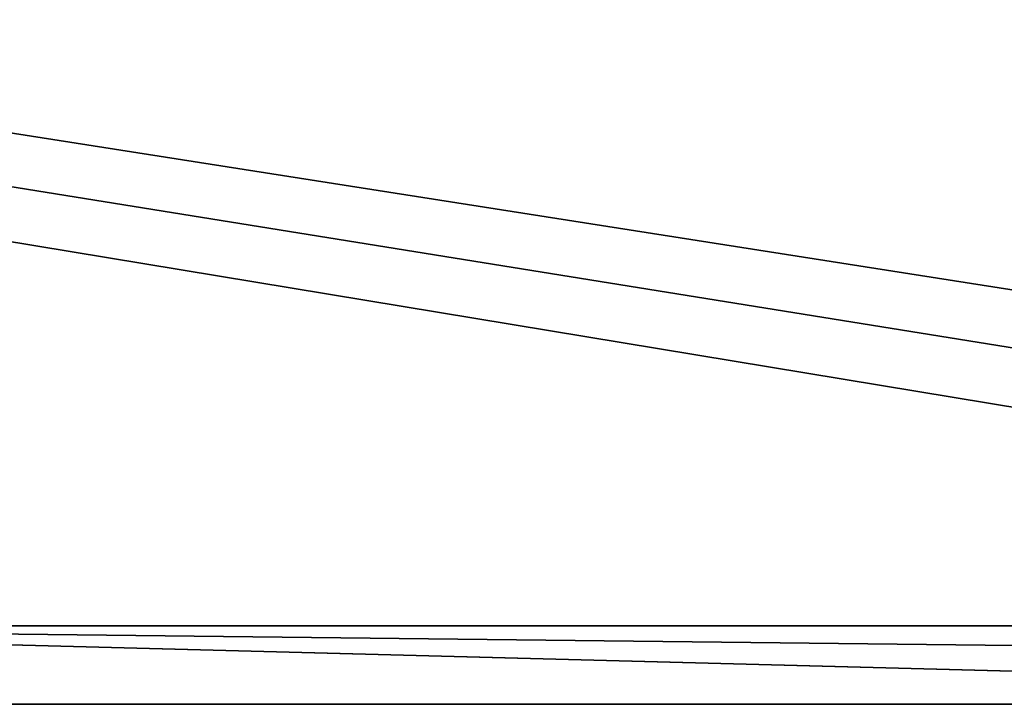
# Model space of a CAD drawing. Header units: millimetres. Extents: x -168 to 168, y -6 to 84.
# Tile 194 of 256: x 70 to 85, y 0 to 10. Entities that reach past the tile are written whole.
import ezdxf

# ---------------------------------------------------------------- set-up
doc = ezdxf.new("R2010")
doc.units = ezdxf.units.MM
doc.header["$LTSCALE"] = 65.185185
for name, color, linetype in [('260', 7, 'CONTINUOUS'), ('263', 7, 'CONTINUOUS'), ('566', 7, 'CONTINUOUS'), ('569', 7, 'CONTINUOUS')]:
    doc.layers.add(name, color=color, linetype=linetype)

msp = doc.modelspace()

# ---------------------------------------------------------------- linework, layer by layer
at = {"layer": '260', "linetype": 'Continuous'}
for points in [[(-118.413, 1, -124.991), (-124.659, 39.116, -124.659), (124.659, 39.116, -124.659), (-118.413, 1, -124.991)], [(-112.087, 1, -124.991), (-118.413, 1, -124.991), (124.659, 39.116, -124.659), (-112.087, 1, -124.991)], [(-112, 0, -125), (-112.087, 1, -124.991), (124.659, 39.116, -124.659), (-112, 0, -125)], [(125, 0, -125), (-112, 0, -125), (124.659, 39.116, -124.659), (125, 0, -125)]]:
    msp.add_3dface(points, dxfattribs=at)
at = {"layer": '263', "linetype": 'Continuous'}
for points in [[(-125, 0, 125), (112, 0, 125), (-124.659, 39.116, 124.659), (-125, 0, 125)], [(112.087, 1, 124.991), (118.413, 1, 124.991), (-124.659, 39.116, 124.659), (112.087, 1, 124.991)], [(118.413, 1, 124.991), (124.659, 39.116, 124.659), (-124.659, 39.116, 124.659), (118.413, 1, 124.991)], [(112, 0, 125), (112.087, 1, 124.991), (-124.659, 39.116, 124.659), (112, 0, 125)]]:
    msp.add_3dface(points, dxfattribs=at)
at = {"layer": '566', "linetype": 'Continuous'}
for points in [[(103.837, 0, 123.402), (58.639, 1.187, 122.913), (51.919, 0, 123.094), (103.837, 0, 123.402)], [(117.278, 1.187, 123.306), (58.639, 1.187, 122.913), (110.557, 0.599, 123.352), (117.278, 1.187, 123.306)], [(110.557, 0.599, 123.352), (58.639, 1.187, 122.913), (103.837, 0, 123.402), (110.557, 0.599, 123.352)]]:
    msp.add_3dface(points, dxfattribs=at)
at = {"layer": '569', "linetype": 'Continuous'}
for points in [[(51.919, 0, -123.094), (58.64, 1.187, -122.913), (103.836, 0, -123.402), (51.919, 0, -123.094)], [(103.836, 0, -123.402), (58.64, 1.187, -122.913), (110.557, 0.599, -123.352), (103.836, 0, -123.402)], [(58.64, 1.187, -122.913), (117.279, 1.187, -123.306), (110.557, 0.599, -123.352), (58.64, 1.187, -122.913)]]:
    msp.add_3dface(points, dxfattribs=at)

doc.saveas('drawing.dxf')
